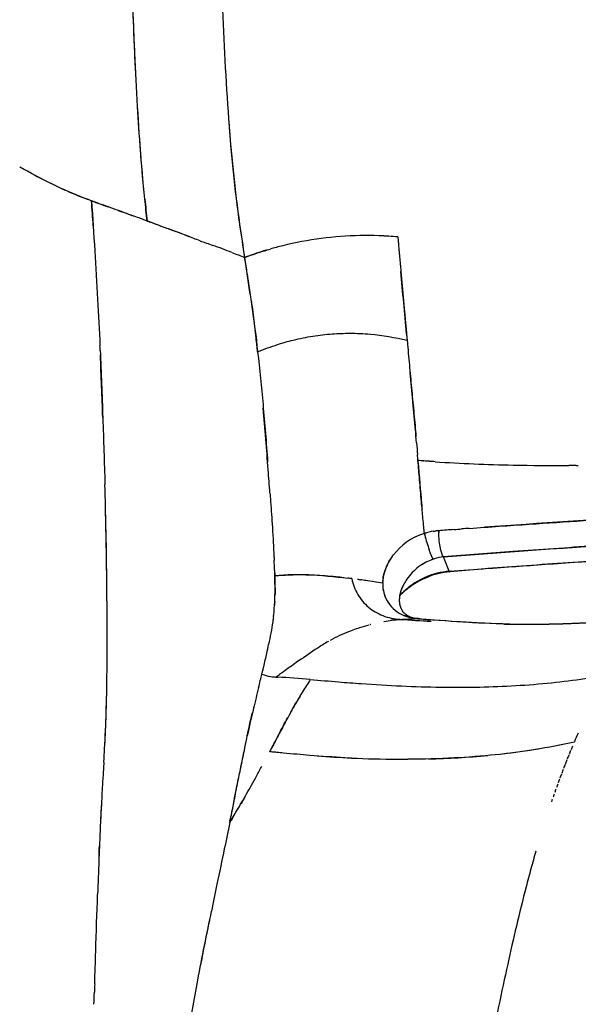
# Model space of a CAD drawing. Header units: millimetres. Extents: x 2530 to 6175, y 0 to 2613.
# Tile 54 of 76: x 4290 to 4349, y 2123 to 2228. Entities that reach past the tile are written whole.
import ezdxf

# ---------------------------------------------------------------- set-up
doc = ezdxf.new("R2010")
doc.units = ezdxf.units.MM
doc.header["$MEASUREMENT"] = 0
doc.layers.add('Crea2D$visibili$linee', color=7, linetype='Continuous', true_color=0x000000)
doc.layers.add('Crea2D$visibili$tangenti', color=7, linetype='Continuous', true_color=0x000000)

msp = doc.modelspace()

# ---------------------------------------------------------------- linework, layer by layer
at = {"layer": 'Crea2D$visibili$linee'}
for p, q in [((4333.87, 2170.65), (4333.87, 2170.65)), ((4335.56, 2169.36), (4334.96, 2170.88)), ((4318.87, 2168.99), (4318.87, 2168.98))]:
    msp.add_line(p, q, dxfattribs=at)
for centre, radius, start, end in [((4320.05, 2265.35), 60.97, 242.0359, 244.4705), ((4615.38, 2241.71), 313.9, 185.9959, 186.4241), ((3562.01, 2157.35), 737.32, 3.79006, 3.99617), ((4386.39, 2452.31), 259.27, 249.9579, 250.3711), ((4433.02, 2222.98), 120.92, 187.993, 189.6405), ((4325.08, 2140.6), 64.5, 85.5448, 87.2552), ((4362.2, 2349.81), 154.72, 249.9156, 250.4511), ((4279.83, 2118.88), 90.46, 68.8561, 70.2311), ((4361.8, 2327.72), 133.89, 248.3791, 248.9982), ((3998.98, 2152.04), 318.88, 8.4333, 9.1464), ((353.2, 1838.07), 3993.76, 5.12186, 5.21728), ((3488.76, 2157.76), 810.45, 1.97555, 2.44704), ((4342.77, 2308.55), 127.85, 265.5428, 265.5481), ((4343.08, 2312.64), 131.95, 265.8131, 265.8232), ((3782.15, 2162.88), 517.04, 0.2528, 1.4777), ((4335.02, 2166.25), 7.45, 98.8423, 106.4226), ((4344.08, 2175.84), 11.43, 192.3867, 194.2676), ((4348.55, 2177.01), 16.05, 193.0488, 198.8632), ((4335.05, 2166.07), 7.62, 97.3876, 97.4411), ((4335.06, 2165.95), 7.75, 94.5186, 97.3796), ((4334.29, 2165.99), 7.68, 88.7831, 88.8039), ((4140.75, 2162.25), 176.39, 2.3412, 2.6958), ((4335.47, 2165.73), 5.17, 108.091, 124.4898), ((4335.47, 2165.69), 5.22, 95.5467, 107.0555), ((4336.34, 2161.19), 8.22, 104.5491, 125.1716), ((4336.3, 2161.21), 8.13, 103.8504, 112.5064), ((4336.26, 2161.33), 8.06, 95.0408, 104.2648), ((4336.34, 2160.92), 8.41, 94.7088, 103.644), ((4386.31, 1549.22), 622.22, 94.661, 94.66213), ((4293.24, 1952.19), 218.75, 80.7303, 81.2081), ((4335.63, 2165.33), 5.58, 144.9527, 151.0119), ((4332.14, 2168.02), 3.66, 183.8823, 213.2826), ((4332.04, 2167.98), 3.56, 187.8341, 222.7011), ((4336.39, 2161.06), 8.35, 125.1136, 136.9932), ((4332.06, 2168.02), 3.6, 222.8253, 239.4501), ((4332.37, 2168.52), 4.19, 239.3211, 256.9021), ((4331.81, 2144.64), 19.65, 94.2939, 97.0262), ((4345.71, 2380.84), 217.14, 265.9408, 266.8103), ((4332.47, 2168.89), 4.57, 260.2997, 265.3659), ((4332.15, 2163.43), 0.907, 89.1955, 93.3768), ((4349.68, 2380.31), 216.69, 265.3758, 265.38), ((4332.15, 2163.43), 0.899, 85.1932, 85.6917), ((4332.28, 2163.54), 0.78, 85.3893, 93.7834), ((4361.19, 2549.27), 386.04, 265.697, 266.4006), ((4349.47, 2375.23), 211.61, 265.3548, 265.3565), ((4349.39, 2374.25), 210.62, 265.3569, 265.6945), ((4332.27, 2163.5), 0.821, 78.5795, 84.6064), ((4348.57, 2365.72), 202.06, 265.4193, 268.4958), ((4348.67, 2363.29), 199.64, 266.4886, 267.1764), ((4347.47, 2337.6), 173.93, 266.882, 268.6304), ((4330.71, 2148.03), 16.01, 111.1354, 119.1788), ((4331.63, 2145.67), 18.54, 107.5884, 112.3194), ((4333.63, 2139.58), 24.95, 105.3525, 107.75), ((4110.96, 2160.42), 188.23, 356.9723, 359.3408), ((4317.87, 2168.2), 10.12, 262.7394, 265.6831), ((4312, 2058.26), 99.98, 84.9571, 86.9549), ((5027.5, 1981.94), 733.41, 166.19092, 166.36841), ((4365.87, 2128.36), 53.87, 148.4526, 151.4914), ((4350.97, 2136.95), 36.67, 148.5275, 151.6513), ((4445.79, 2123.7), 134.68, 166.6541, 167.9228), ((4399.59, 2128.96), 55.41, 155.2603, 156.2937), ((3668.17, 2282.88), 659.08, 348.19815, 348.38718), ((4332.49, 2224.67), 75.23, 276.0768, 282.5642), ((4331.03, 2234.82), 85.48, 276.8105, 279.4259), ((4325.33, 2260.28), 111.55, 280.7118, 282.1738), ((4332.94, 2137.25), 20.94, 141.894, 141.9056), ((4331.92, 2292.9), 143.55, 265.8426, 267.2995), ((4330.91, 2273.18), 123.81, 267.3358, 269.5926), ((4330.78, 2258.46), 109.08, 269.6059, 270.1886), ((4331.28, 2237.55), 88.17, 271.3464, 275.4462), ((4191.09, 2215.41), 141.33, 331.3219, 331.8063), ((4220.57, 2199.27), 107.72, 330.1724, 331.326), ((4702.27, 2122.92), 404.27, 176.7823, 177.1956), ((4224.71, 2196.78), 102.89, 329.085, 330.2309), ((4165.36, 2231.68), 171.74, 328.7676, 329.2687), ((4681.83, 2054.83), 379.75, 168.0846, 169.2152), ((4781.19, 2034.77), 481.1, 168.3068, 168.9003), ((4618.63, 2066.41), 315.49, 169.133, 171.4416)]:
    msp.add_arc(centre, radius, start, end, dxfattribs=at)
for points, knots in [([(4310.77, 2256.27), (4310.9, 2247.41), (4311.17, 2234.41), (4311.98, 2217.78), (4312.85, 2208.74), (4313.62, 2203.9), (4313.81, 2202.73)], [8.8516788, 8.8516788, 8.8516788, 8.8516788, 8.9239533, 8.9584525, 8.9899538, 9, 9, 9, 9]), ([(4303.45, 2206.59), (4303.36, 2207.37), (4303.08, 2210), (4302.69, 2214.52), (4302.46, 2218.29), (4302.35, 2220.18)], [1, 1, 1, 1, 1.00670257, 1.0227235, 1.03874442, 1.03874442, 1.03874442, 1.03874442]), ([(4312.07, 2217.92), (4312.08, 2217.67), (4312.38, 2213.75), (4312.76, 2209.85), (4313.27, 2206.25)], [4.95711894, 4.95711894, 4.95711894, 4.95711894, 4.95918615, 4.98995458, 4.98995458, 4.98995458, 4.98995458]), ([(4297.18, 2208.87), (4296.03, 2209.3), (4293.69, 2210.31), (4291.32, 2211.55), (4290.03, 2212.27), (4289.9, 2212.35)], [0.0231, 0.0231, 0.0231, 0.0231, 0.25, 0.5, 0.5293457, 0.5293457, 0.5293457, 0.5293457]), ([(4294.35, 2210.06), (4294.54, 2209.97), (4295.47, 2209.55), (4296.43, 2209.17), (4297.18, 2208.87)], [0.8047031, 0.8047031, 0.8047031, 0.8047031, 0.8454172, 1, 1, 1, 1]), ([(4297.53, 2208.74), (4297.65, 2206.97), (4297.89, 2203.49), (4298.17, 2198.33), (4298.35, 2194.97), (4298.43, 2193.32)], [2, 2, 2, 2, 2.0427905, 2.0844837, 2.1249861, 2.1249861, 2.1249861, 2.1249861]), ([(4305.07, 2205.99), (4304.83, 2206.07), (4304.47, 2206.22), (4303.99, 2206.4), (4303.69, 2206.51), (4303.51, 2206.57), (4303.45, 2206.59), (4303.39, 2206.61), (4303.22, 2206.68), (4302.99, 2206.78), (4302.59, 2206.93), (4302.19, 2207.06), (4301.65, 2207.24), (4301.06, 2207.47), (4299.93, 2207.89), (4298.73, 2208.3), (4297.8, 2208.64), (4297.53, 2208.74)], [0.842411, 0.842411, 0.842411, 0.842411, 0.912612, 0.947712, 0.982813, 1, 1, 1, 1.19636, 1.560485, 1.752836, 2.469053, 2.816367, 3.469819, 4.352288, 6.423388, 7.296531, 7.296531, 7.296531, 7.296531]), ([(4300.38, 2207.72), (4300.62, 2207.63), (4301.1, 2207.46), (4301.58, 2207.27), (4301.82, 2207.19)], [2.4808847, 2.4808847, 2.4808847, 2.4808847, 2.603303, 2.7248218, 2.7248218, 2.7248218, 2.7248218]), ([(4309.07, 2204.5), (4308.84, 2204.58), (4308.18, 2204.82), (4307.06, 2205.26), (4305.76, 2205.74), (4304.54, 2206.17), (4303.8, 2206.46), (4303.45, 2206.59)], [0.4559135, 0.4559135, 0.4559135, 0.4559135, 0.5210442, 0.6475369, 0.781566, 0.8979004, 0.9996946, 0.9996946, 0.9996946, 0.9996946]), ([(4307.98, 2204.91), (4307.49, 2205.09), (4306.77, 2205.38), (4306.01, 2205.65), (4305.74, 2205.75), (4305.7, 2205.76)], [0.5616074, 0.5616074, 0.5616074, 0.5616074, 0.7020092, 0.7722101, 0.7818469, 0.7818469, 0.7818469, 0.7818469]), ([(4330.09, 2204.9), (4327.43, 2205.14), (4323.32, 2205.07), (4318.76, 2204.22), (4316.96, 2203.74), (4316.52, 2203.61)], [0, 0, 0, 0, 0.4998959, 0.7498438, 0.8318281, 0.8318281, 0.8318281, 0.8318281]), ([(4313.81, 2202.73), (4314.31, 2202.9), (4315.2, 2203.22), (4316.11, 2203.5), (4316.52, 2203.61)], [9, 9, 9, 9, 9.0928223, 9.1681794, 9.1681794, 9.1681794, 9.1681794]), ([(4316.11, 2203.5), (4316.01, 2203.47), (4315.58, 2203.34), (4314.81, 2203.09), (4314.15, 2202.85), (4313.81, 2202.73)], [0.8569581, 0.8569581, 0.8569581, 0.8569581, 0.8748178, 0.9373047, 0.9997917, 0.9997917, 0.9997917, 0.9997917]), ([(4315.19, 2192.69), (4315.14, 2193.17), (4315.03, 2194.08), (4314.85, 2195.68), (4314.66, 2197.14), (4314.42, 2198.81), (4314.24, 2200.01), (4314.08, 2201.11), (4313.96, 2201.87), (4313.86, 2202.42), (4313.81, 2202.73)], [0, 0, 0, 0, 1.44172, 2.734076, 4.829824, 5.875196, 7.803357, 8.445624, 9.207319, 10.127414, 10.127414, 10.127414, 10.127414]), ([(4314.51, 2198.15), (4314.54, 2197.93), (4314.79, 2196.12), (4315.01, 2194.3), (4315.19, 2192.69)], [1.4570777, 1.4570777, 1.4570777, 1.4570777, 1.5223751, 2, 2, 2, 2]), ([(4298.45, 2192.84), (4298.56, 2190.44), (4298.74, 2185.69), (4298.89, 2180.93), (4298.96, 2178.58)], [2.1288919, 2.1288919, 2.1288919, 2.1288919, 2.1876903, 2.2461008, 2.2461008, 2.2461008, 2.2461008]), ([(4315.19, 2192.69), (4315.39, 2190.83), (4315.81, 2186.9), (4316.1, 2182.99), (4316.25, 2180.96)], [1.0000003, 1.0000003, 1.0000003, 1.0000003, 1.2258683, 1.474979, 1.474979, 1.474979, 1.474979]), ([(4332.08, 2183.02), (4332.04, 2183.49), (4331.96, 2184.47), (4331.82, 2185.94), (4331.63, 2187.96), (4331.49, 2189.46), (4331.39, 2190.48)], [0, 0, 0, 0, 1.401961, 2.948756, 4.431271, 7.4907, 7.4907, 7.4907, 7.4907]), ([(4316.5, 2177.68), (4316.44, 2178.5), (4316.29, 2180.42), (4316.06, 2183.42), (4315.89, 2185.6), (4315.79, 2186.69)], [7.376012, 7.376012, 7.376012, 7.376012, 7.4776629, 7.6131975, 7.7487321, 7.7487321, 7.7487321, 7.7487321]), ([(4332.91, 2173.39), (4332.89, 2173.62), (4332.81, 2174.44), (4332.71, 2175.56), (4332.56, 2177.22), (4332.41, 2178.99), (4332.29, 2180.45), (4332.23, 2181.14)], [0, 0, 0, 0, 0.708531, 2.444381, 3.376239, 5.715194, 7.781605, 7.781605, 7.781605, 7.781605]), ([(4332.23, 2181.08), (4332.37, 2179.41), (4332.49, 2177.89), (4332.63, 2176.35), (4332.65, 2176.15), (4332.67, 2175.95)], [0.0064923, 0.0064923, 0.0064923, 0.0064923, 0.5232548, 0.5232548, 0.6032067, 0.6032067, 0.6032067, 0.6032067]), ([(4334.06, 2181), (4336.78, 2180.82), (4339.55, 2180.71), (4344.31, 2180.61), (4346.28, 2180.6), (4348.28, 2180.6)], [1.0186562, 1.0186562, 1.0186562, 1.0186562, 1.1014043, 1.1014043, 1.1590768, 1.1590768, 1.1590768, 1.1590768]), ([(4298.84, 2149.07), (4298.9, 2150.05), (4299.01, 2151.77), (4299.11, 2154.41), (4299.17, 2157.24), (4299.2, 2160.76), (4299.19, 2164.82), (4299.14, 2170.85), (4299.04, 2175.44), (4298.96, 2178.58)], [0, 0, 0, 0, 2.947944, 5.162126, 7.931907, 11.44448, 15.735115, 20.107315, 29.521933, 29.521933, 29.521933, 29.521933]), ([(4316.5, 2177.68), (4316.51, 2177.49), (4316.6, 2176.38), (4316.75, 2174.21), (4316.86, 2172.17), (4316.92, 2171.05), (4316.93, 2170.92)], [1.6107823, 1.6107823, 1.6107823, 1.6107823, 1.6347574, 1.7496472, 1.8859126, 1.9031898, 1.9031898, 1.9031898, 1.9031898]), ([(4337.69, 2173.92), (4339.82, 2174.07), (4341.94, 2174.22), (4347.91, 2174.62), (4351.74, 2174.87), (4356.66, 2175.21), (4357.75, 2175.29), (4358.85, 2175.37)], [2.0312403, 2.0312403, 2.0312403, 2.0312403, 2.092947, 2.092947, 2.2048637, 2.2048637, 2.2370991, 2.2370991, 2.2370991, 2.2370991]), ([(4334.96, 2170.88), (4334.82, 2171.03), (4334.68, 2171.45), (4334.48, 2172.51), (4334.44, 2173.15), (4334.45, 2173.67)], [3.0010276, 3.0010276, 3.0010276, 3.0010276, 3.5, 3.5, 4, 4, 4, 4]), ([(4359.52, 2172.67), (4356.68, 2172.46), (4350.96, 2172.05), (4342.77, 2171.49), (4337.42, 2171.07), (4334.96, 2170.88)], [3.7617394, 3.7617394, 3.7617394, 3.7617394, 3.8452085, 3.9288481, 3.99998, 3.99998, 3.99998, 3.99998]), ([(4385.07, 2173.18), (4377.46, 2172.43), (4369.74, 2171.79), (4361.94, 2171.21), (4357.59, 2170.88), (4353.22, 2170.59), (4346.41, 2170.11), (4344.21, 2169.96), (4340.06, 2169.66), (4337.86, 2169.49), (4335.66, 2169.31)], [57.456383, 57.456383, 57.456383, 57.456383, 81.957227, 81.957227, 81.957227, 94.485445, 94.485445, 101.441103, 101.441103, 109.251307, 109.251307, 109.251307, 109.251307]), ([(4333.36, 2171.82), (4333.37, 2171.79), (4333.38, 2171.75), (4333.4, 2171.69), (4333.41, 2171.66), (4333.42, 2171.62)], [1.46874856, 1.46874856, 1.46874856, 1.46874856, 1.49999848, 1.49999848, 1.5312486, 1.5312486, 1.5312486, 1.5312486]), ([(4335.56, 2169.36), (4338.29, 2169.57), (4343.99, 2170.01), (4352.36, 2170.57), (4358, 2170.98), (4360.69, 2171.18)], [1, 1, 1, 1, 1.0775849, 1.1617274, 1.2390883, 1.2390883, 1.2390883, 1.2390883]), ([(4329.51, 2170.94), (4329.51, 2170.94), (4329.5, 2170.93), (4328.91, 2170.12), (4328.58, 2169.25), (4328.5, 2168.43)], [-0.013529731, -0.013529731, -0.013529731, -0.013529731, -0.013502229, -0.013502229, -0.009975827, -0.009975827, -0.009975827, -0.009975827]), ([(4328.52, 2168.58), (4328.53, 2168.69), (4328.57, 2168.91), (4328.69, 2169.35), (4328.98, 2170.13), (4329.35, 2170.74), (4329.64, 2171.12)], [0, 0, 0, 0, 0.344359, 0.6761, 1.362243, 2.809603, 2.809603, 2.809603, 2.809603]), ([(4333.14, 2170.35), (4332.84, 2170.2), (4332.05, 2169.7), (4331.39, 2169), (4331.06, 2168.53)], [1.0556796, 1.0556796, 1.0556796, 1.0556796, 1.1262069, 1.25088, 1.25088, 1.25088, 1.25088]), ([(4317.01, 2168.87), (4317.01, 2168.89), (4317.01, 2169.04), (4317, 2169.19), (4317, 2169.31)], [7, 7, 7, 7, 7.00329177, 7.0202336, 7.0202336, 7.0202336, 7.0202336]), ([(4330.29, 2166.77), (4330.63, 2167.15), (4331.78, 2168.2), (4333.28, 2168.77), (4334.28, 2169.14)], [5.7905671, 5.7905671, 5.7905671, 5.7905671, 5.8596146, 5.9999063, 5.9999063, 5.9999063, 5.9999063]), ([(4316.87, 2164.52), (4316.88, 2164.59), (4316.94, 2165.11), (4317.02, 2166.09), (4317.05, 2167.25), (4317.03, 2168.19), (4317.02, 2168.65), (4317.01, 2168.87)], [6.5842061, 6.5842061, 6.5842061, 6.5842061, 6.6053135, 6.7390409, 6.8727683, 6.9396321, 6.9999991, 6.9999991, 6.9999991, 6.9999991]), ([(4317.01, 2168.87), (4317.3, 2168.9), (4317.88, 2168.95), (4319.06, 2169.01), (4321.36, 2169), (4323.37, 2168.79), (4324.77, 2168.63)], [0, 0, 0, 0, 0.888258, 1.746962, 3.542785, 7.782114, 7.782114, 7.782114, 7.782114]), ([(4324.35, 2168.67), (4324.08, 2168.7), (4323.03, 2168.82), (4321.22, 2168.95), (4319.04, 2169.03), (4317.65, 2168.92), (4317.01, 2168.87)], [0.1013955, 0.1013955, 0.1013955, 0.1013955, 0.202791, 0.483397, 0.763868, 1, 1, 1, 1]), ([(4317.01, 2168.87), (4317.02, 2168.39), (4317.04, 2167.69), (4317.04, 2167.02), (4317.03, 2166.81)], [1, 1, 1, 1, 1.1275388, 1.1861957, 1.1861957, 1.1861957, 1.1861957]), ([(4328.48, 2168.18), (4328.48, 2168.15), (4328.48, 2168.12), (4328.48, 2168.09), (4328.48, 2168.03), (4328.48, 2167.98), (4328.48, 2167.93)], [-0.0096143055, -0.0096143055, -0.0096143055, -0.0096143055, -0.0094720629, -0.0094720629, -0.0094720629, -0.0092367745, -0.0092367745, -0.0092367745, -0.0092367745]), ([(4332.98, 2168.63), (4332.86, 2168.57), (4332.6, 2168.45), (4332.11, 2168.19), (4331.28, 2167.67), (4330.66, 2167.13), (4330.28, 2166.74)], [0, 0, 0, 0, 0.398435, 0.85349, 1.675865, 3.310577, 3.310577, 3.310577, 3.310577]), ([(4316.87, 2164.52), (4316.85, 2164.34), (4316.71, 2163.36), (4316.52, 2162.39), (4316.36, 2161.59)], [1.4070994, 1.4070994, 1.4070994, 1.4070994, 1.4611821, 1.6971799, 1.6971799, 1.6971799, 1.6971799]), ([(4332.1, 2164.33), (4331.92, 2164.35), (4331.47, 2164.4), (4331.04, 2164.54), (4330.79, 2164.64)], [0, 0, 0, 0, 0.0923642, 0.2327562, 0.2327562, 0.2327562, 0.2327562]), ([(4322.71, 2161.89), (4322.51, 2161.78), (4322.04, 2161.5), (4320.91, 2160.77), (4319.51, 2159.8), (4318.25, 2158.9), (4317.66, 2158.49), (4317.52, 2158.4)], [0.5815412, 0.5815412, 0.5815412, 0.5815412, 0.6252681, 0.6849047, 0.8361396, 0.9385007, 0.9692504, 0.9692504, 0.9692504, 0.9692504]), ([(4315.74, 2158.84), (4315.77, 2158.96), (4315.87, 2159.33), (4316.01, 2159.93), (4316.18, 2160.72), (4316.29, 2161.27), (4316.36, 2161.59)], [6.036972, 6.036972, 6.036972, 6.036972, 6.0704038, 6.1372675, 6.2041313, 6.2955552, 6.2955552, 6.2955552, 6.2955552]), ([(4315.64, 2158.43), (4315.64, 2158.45), (4315.68, 2158.57), (4315.71, 2158.7), (4315.74, 2158.81)], [6, 6, 6, 6, 6.00354013, 6.03456859, 6.03456859, 6.03456859, 6.03456859]), ([(4315.29, 2156.99), (4315.35, 2157.24), (4315.47, 2157.72), (4315.58, 2158.2), (4315.64, 2158.43)], [5.8980824, 5.8980824, 5.8980824, 5.8980824, 5.9504269, 5.9999338, 5.9999338, 5.9999338, 5.9999338]), ([(4315.64, 2158.43), (4315.72, 2158.4), (4316.07, 2158.25), (4316.56, 2158.15), (4317, 2158.12), (4317.11, 2158.11)], [0.0011495, 0.0011495, 0.0011495, 0.0011495, 0.1812162, 0.8110363, 1, 1, 1, 1]), ([(4320.79, 2157.86), (4321.79, 2157.77), (4323.6, 2157.61), (4326.83, 2157.36), (4331.83, 2157.06), (4338.58, 2156.95), (4346.27, 2157.38), (4351.14, 2158.1), (4353.47, 2158.55)], [0, 0, 0, 0, 3.022918, 5.433381, 9.729908, 18.034011, 25.690712, 32.79898, 32.79898, 32.79898, 32.79898]), ([(4313.78, 2150.32), (4313.95, 2151.16), (4314.2, 2152.49), (4314.51, 2153.8), (4314.63, 2154.29)], [4.4688516, 4.4688516, 4.4688516, 4.4688516, 4.6246945, 4.7212922, 4.7212922, 4.7212922, 4.7212922]), ([(4316.47, 2150.17), (4316.79, 2150.78), (4317.44, 2152.01), (4318.06, 2153.21), (4318.38, 2153.8)], [4.0005207, 4.0005207, 4.0005207, 4.0005207, 4.226107, 4.4550065, 4.4550065, 4.4550065, 4.4550065]), ([(4318.53, 2154.07), (4318.48, 2153.98), (4318.31, 2153.65), (4318.01, 2153.09), (4317.76, 2152.61), (4317.63, 2152.37)], [2.5093655, 2.5093655, 2.5093655, 2.5093655, 2.5448832, 2.6356971, 2.7265109, 2.7265109, 2.7265109, 2.7265109]), ([(4317.57, 2152.26), (4317.46, 2152.05), (4317.21, 2151.6), (4316.93, 2151.03), (4316.71, 2150.6), (4316.57, 2150.36), (4316.5, 2150.23), (4316.47, 2150.17), (4316.47, 2150.17)], [2.7404328, 2.7404328, 2.7404328, 2.7404328, 2.8173248, 2.9081387, 2.9535456, 2.9762491, 2.9989525, 2.9994712, 2.9994712, 2.9994712, 2.9994712]), ([(4312.25, 2142.81), (4312.31, 2143.11), (4312.45, 2143.7), (4312.69, 2144.88), (4312.94, 2146.34), (4313.32, 2148.09), (4313.6, 2149.41), (4313.74, 2150.15), (4313.78, 2150.32)], [5.0096149, 5.0096149, 5.0096149, 5.0096149, 5.06057, 5.1129145, 5.2176036, 5.3222926, 5.4269817, 5.4601119, 5.4601119, 5.4601119, 5.4601119]), ([(4324.46, 2149.54), (4323.24, 2149.6), (4321.1, 2149.74), (4318.41, 2149.98), (4316.96, 2150.12), (4316.47, 2150.17)], [4.7852608, 4.7852608, 4.7852608, 4.7852608, 4.8873879, 4.9613481, 5, 5, 5, 5]), ([(4340.45, 2149.86), (4339.03, 2149.7), (4336.01, 2149.46), (4332.83, 2149.38), (4331.14, 2149.37)], [4.2958316, 4.2958316, 4.2958316, 4.2958316, 4.4384616, 4.5916511, 4.5916511, 4.5916511, 4.5916511]), ([(4298.84, 2149.07), (4298.81, 2148.53), (4298.76, 2147.72), (4298.66, 2146.15), (4298.59, 2144.58), (4298.5, 2143.05), (4298.44, 2141.86), (4298.39, 2140.5), (4298.29, 2138.14), (4298.22, 2136.21), (4298.18, 2134.99)], [0, 0, 0, 0, 1.626679, 2.429511, 4.7222, 6.345216, 7.015999, 8.292737, 10.436012, 14.098355, 14.098355, 14.098355, 14.098355]), ([(4312.22, 2142.65), (4312.23, 2142.7), (4312.44, 2143.7), (4312.79, 2145.48), (4313.13, 2147.2), (4313.3, 2147.99)], [4.0013102, 4.0013102, 4.0013102, 4.0013102, 4.011053, 4.178915, 4.3245191, 4.3245191, 4.3245191, 4.3245191]), ([(4312.22, 2142.65), (4312.03, 2141.72), (4311.59, 2139.56), (4310.93, 2136.41), (4310.47, 2134.19), (4310.27, 2133.23)], [0, 0, 0, 0, 0.0567425, 0.1325326, 0.1899267, 0.1899267, 0.1899267, 0.1899267]), ([(4344.76, 2139.6), (4344.58, 2138.97), (4344.23, 2137.71), (4343.52, 2135.06), (4342.69, 2131.69), (4341.39, 2125.94), (4340.48, 2121.57), (4339.81, 2118.56)], [0, 0, 0, 0, 1.950639, 3.929122, 8.227517, 12.370827, 21.616254, 21.616254, 21.616254, 21.616254]), ([(4297.87, 2125.49), (4297.91, 2126.65), (4298.01, 2129.82), (4298.11, 2132.98), (4298.18, 2134.99)], [0.28124737, 0.28124737, 0.28124737, 0.28124737, 0.3125, 0.3671793, 0.3671793, 0.3671793, 0.3671793])]:
    msp.add_open_spline(points, degree=3, knots=knots, dxfattribs=at)
for points in [[(4302.35, 2220.18), (4301.94, 2227.73), (4301.75, 2235.36), (4301.6, 2243.04)], [(4302.28, 2221.6), (4302.1, 2224.9), (4301.84, 2231.55), (4301.69, 2238.24), (4301.63, 2241.6)], [(4303.13, 2209.62), (4302.83, 2212.65), (4302.61, 2215.7), (4302.43, 2218.76)], [(4297.53, 2208.74), (4297.41, 2208.78), (4297.3, 2208.82), (4297.18, 2208.87)], [(4298.45, 2192.84), (4298.44, 2193), (4298.44, 2193.16), (4298.43, 2193.32)], [(4332.08, 2183.02), (4332.11, 2182.6), (4332.15, 2182.18), (4332.18, 2181.77)], [(4332.23, 2181.14), (4332.21, 2181.35), (4332.2, 2181.56), (4332.18, 2181.77)], [(4332.84, 2181.09), (4332.64, 2181.11), (4332.43, 2181.12), (4332.23, 2181.14)], [(4333.45, 2181.05), (4333.25, 2181.06), (4333.05, 2181.07), (4332.85, 2181.09)], [(4334.06, 2181), (4333.86, 2181.02), (4333.67, 2181.03), (4333.47, 2181.04)], [(4349.03, 2180.61), (4348.78, 2180.61), (4348.53, 2180.6), (4348.28, 2180.6)], [(4349.03, 2180.61), (4349.11, 2180.61), (4349.19, 2180.61), (4349.27, 2180.61)], [(4356.96, 2175.23), (4351.11, 2174.83), (4345.22, 2174.46), (4339.3, 2174.04)], [(4332.91, 2173.39), (4331.49, 2172.94), (4330.4, 2172.07), (4329.64, 2171.12)], [(4332.91, 2173.39), (4332.97, 2173.41), (4333.03, 2173.42), (4333.1, 2173.44)], [(4333.87, 2173.6), (4333.93, 2173.61), (4334, 2173.62), (4334.06, 2173.63)], [(4336.07, 2173.8), (4335.53, 2173.75), (4334.99, 2173.71), (4334.45, 2173.67)], [(4334.45, 2173.67), (4334.45, 2173.6), (4334.45, 2173.54), (4334.45, 2173.47)], [(4336.07, 2173.8), (4336.33, 2173.82), (4336.6, 2173.84), (4336.86, 2173.86)], [(4337.69, 2173.92), (4337.41, 2173.9), (4337.14, 2173.88), (4336.86, 2173.86)], [(4334.96, 2170.88), (4342.5, 2171.51), (4350.03, 2171.98), (4357.51, 2172.52)], [(4316.93, 2170.84), (4316.93, 2170.86), (4316.93, 2170.89), (4316.93, 2170.92)], [(4316.93, 2170.84), (4316.94, 2170.74), (4316.94, 2170.64), (4316.94, 2170.54)], [(4333.87, 2170.65), (4333.79, 2170.62), (4333.72, 2170.6), (4333.64, 2170.57)], [(4333.85, 2170.68), (4333.85, 2170.68), (4333.85, 2170.68), (4333.85, 2170.68)], [(4333.94, 2170.67), (4333.91, 2170.66), (4333.89, 2170.66), (4333.87, 2170.65)], [(4316.99, 2169.45), (4317, 2169.26), (4317, 2169.06), (4317.01, 2168.87)], [(4335.74, 2169.38), (4335.7, 2169.32), (4335.66, 2169.3), (4335.62, 2169.32)], [(4325.19, 2168.58), (4325.05, 2168.6), (4324.91, 2168.61), (4324.77, 2168.63)], [(4325.94, 2168.48), (4325.9, 2168.48), (4325.85, 2168.49), (4325.8, 2168.5)], [(4325.94, 2168.48), (4326, 2168.47), (4326.05, 2168.46), (4326.11, 2168.46)], [(4326.67, 2168.37), (4326.49, 2168.4), (4326.3, 2168.43), (4326.11, 2168.46)], [(4327.7, 2168.21), (4327.62, 2168.23), (4327.53, 2168.24), (4327.45, 2168.26)], [(4328.49, 2168.38), (4328.49, 2168.34), (4328.49, 2168.3), (4328.48, 2168.26)], [(4328.48, 2168.18), (4328.48, 2168.21), (4328.48, 2168.23), (4328.48, 2168.26)], [(4328.49, 2168.38), (4328.5, 2168.4), (4328.5, 2168.42), (4328.5, 2168.43)], [(4330.71, 2167.96), (4330.72, 2167.97), (4330.72, 2167.99), (4330.73, 2168)], [(4330.75, 2168.03), (4330.74, 2168.02), (4330.74, 2168.01), (4330.73, 2168)], [(4328.48, 2167.9), (4328.48, 2167.91), (4328.48, 2167.92), (4328.48, 2167.93)], [(4328.48, 2167.9), (4328.48, 2167.85), (4328.48, 2167.81), (4328.48, 2167.77)], [(4330.52, 2167.56), (4330.54, 2167.61), (4330.56, 2167.66), (4330.59, 2167.71)], [(4317.01, 2166.1), (4317, 2165.98), (4316.99, 2165.87), (4316.99, 2165.75)], [(4328.62, 2164.02), (4329.22, 2164.13), (4329.79, 2164.21), (4330.34, 2164.24)], [(4332.22, 2164.33), (4332.2, 2164.33), (4332.18, 2164.33), (4332.16, 2164.33)], [(4332.23, 2164.33), (4332.24, 2164.33), (4332.26, 2164.33), (4332.28, 2164.33)], [(4332.33, 2164.32), (4332.32, 2164.32), (4332.3, 2164.32), (4332.28, 2164.32)], [(4332.29, 2164.32), (4332.3, 2164.32), (4332.32, 2164.32), (4332.33, 2164.32)], [(4333.62, 2164.03), (4333.35, 2164.05), (4333.07, 2164.06), (4332.8, 2164.08)], [(4327.22, 2163.69), (4327.19, 2163.69), (4327.16, 2163.68), (4327.13, 2163.67)], [(4342.93, 2163.74), (4343.04, 2163.73), (4343.16, 2163.73), (4343.28, 2163.73)], [(4315.74, 2158.84), (4315.74, 2158.83), (4315.74, 2158.82), (4315.74, 2158.81)], [(4317.11, 2158.11), (4317.24, 2158.21), (4317.38, 2158.3), (4317.52, 2158.4)], [(4317.11, 2158.11), (4317.18, 2158.11), (4317.24, 2158.1), (4317.31, 2158.1)], [(4320.79, 2157.86), (4320.65, 2157.64), (4320.38, 2157.21), (4320.1, 2156.77), (4319.96, 2156.55)], [(4348.46, 2150.29), (4348.4, 2150.16), (4348.35, 2150.02), (4348.29, 2149.89)], [(4348.65, 2150.77), (4348.6, 2150.64), (4348.55, 2150.52), (4348.5, 2150.39)], [(4317.1, 2150.11), (4316.89, 2150.13), (4316.68, 2150.15), (4316.47, 2150.17)], [(4348.06, 2149.31), (4348.01, 2149.17), (4347.95, 2149.02), (4347.89, 2148.88)], [(4348.26, 2149.8), (4348.2, 2149.66), (4348.15, 2149.53), (4348.09, 2149.39)], [(4347.67, 2148.3), (4347.62, 2148.16), (4347.56, 2148.02), (4347.51, 2147.87)], [(4347.87, 2148.81), (4347.81, 2148.67), (4347.75, 2148.52), (4347.7, 2148.38)], [(4347.28, 2147.27), (4347.23, 2147.14), (4347.18, 2147), (4347.13, 2146.86)], [(4347.48, 2147.79), (4347.42, 2147.65), (4347.37, 2147.51), (4347.32, 2147.37)], [(4346.89, 2146.2), (4346.85, 2146.08), (4346.81, 2145.97), (4346.77, 2145.85)], [(4347.09, 2146.74), (4347.04, 2146.61), (4347, 2146.48), (4346.95, 2146.36)], [(4313.82, 2145.34), (4313.75, 2145.21), (4313.6, 2144.96), (4313.46, 2144.71), (4313.38, 2144.59)], [(4346.51, 2145.09), (4346.48, 2145.01), (4346.45, 2144.93), (4346.42, 2144.85)], [(4346.7, 2145.65), (4346.66, 2145.55), (4346.63, 2145.45), (4346.6, 2145.35)], [(4312.71, 2143.46), (4312.55, 2143.19), (4312.38, 2142.92), (4312.22, 2142.65)], [(4298.33, 2139.08), (4298.34, 2139.43), (4298.36, 2139.79), (4298.37, 2140.15)], [(4297.87, 2125.49), (4297.86, 2125.2), (4297.85, 2124.91), (4297.84, 2124.62)], [(4297.79, 2123.32), (4297.81, 2123.75), (4297.82, 2124.19), (4297.84, 2124.62)]]:
    msp.add_open_spline(points, degree=3, dxfattribs=at)
for points, weights, knots in [([(4330.09, 2204.9), (4330.41, 2201.24), (4330.74, 2197.58), (4331.08, 2193.92), (4331.26, 2191.88), (4331.58, 2188.45), (4331.91, 2185.03), (4332.02, 2183.65)], [1, 0.999999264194, 0.999999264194, 1, 1, 1, 1, 1], [0, 0, 0, 0, 11.022722, 11.022722, 11.022722, 11.502286, 11.826657, 11.826657, 11.826657, 11.826657]), ([(4330.71, 2167.96), (4330.57, 2167.69), (4330.46, 2167.43), (4330.3, 2166.9), (4330.26, 2166.64), (4330.25, 2166.41), (4330.23, 2166.11), (4330.27, 2165.85), (4330.4, 2165.42), (4330.49, 2165.24), (4330.6, 2165.1), (4330.63, 2165.05), (4330.67, 2165.01), (4330.71, 2164.97), (4330.76, 2164.92), (4330.85, 2164.83), (4331.05, 2164.68), (4331.48, 2164.45), (4331.9, 2164.36), (4332.19, 2164.33)], [1, 1, 1, 1, 1, 1, 1, 1, 1, 1, 1, 0.998919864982, 0.998919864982, 1, 1, 1, 1, 1, 1, 1], [0.116935, 0.116935, 0.116935, 0.116935, 1.224266, 1.224266, 2.456828, 2.456828, 2.456828, 4.029162, 4.029162, 5.553673, 5.553673, 5.553673, 5.723597, 5.723597, 5.723597, 5.926055, 6.105829, 6.486695, 7.366119, 7.366119, 7.366119, 7.366119]), ([(4341.42, 2163.75), (4341.49, 2163.75), (4341.55, 2163.74), (4341.74, 2163.74), (4341.87, 2163.74), (4341.98, 2163.74), (4343.08, 2163.72), (4344.19, 2163.72), (4345.3, 2163.74), (4345.41, 2163.74), (4345.51, 2163.74), (4345.62, 2163.74), (4345.64, 2163.74), (4345.76, 2163.74), (4345.87, 2163.75), (4346, 2163.75), (4346.9, 2163.76), (4347.8, 2163.79), (4348.71, 2163.83), (4350.34, 2163.89), (4351.97, 2164), (4353.6, 2164.14), (4354.09, 2164.18), (4354.59, 2164.23), (4355.08, 2164.28), (4357.04, 2164.49), (4359, 2164.76), (4360.95, 2165.09), (4362.47, 2165.34), (4363.99, 2165.64), (4365.49, 2165.99)], [1, 1, 1, 1, 1, 1, 0.999949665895, 0.999949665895, 1, 1, 1, 1, 1, 1, 1, 1, 0.999954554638, 0.999954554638, 1, 0.999809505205, 0.999809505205, 1, 0.999980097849, 0.999980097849, 1, 0.999664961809, 0.999664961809, 1, 0.999755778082, 0.999755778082, 1], [4.672782, 4.672782, 4.672782, 4.672782, 4.946285, 4.946285, 5.601554, 5.601554, 5.601554, 8.922184, 8.922184, 8.922184, 9.440036, 9.440036, 9.5676, 9.5676, 10.135148, 10.135148, 10.135148, 12.846167, 12.846167, 12.846167, 17.751664, 17.751664, 17.751664, 19.236017, 19.236017, 19.236017, 25.164428, 25.164428, 25.164428, 29.795959, 29.795959, 29.795959, 29.795959])]:
    msp.add_rational_spline(points, weights, degree=3, knots=knots, dxfattribs=at)
for points, weights in [([(4333.85, 2170.68), (4333.68, 2170.92), (4333.42, 2171.62)], [0.974170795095, 0.821755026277, 0.812201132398]), ([(4333.87, 2170.65), (4333.86, 2170.66), (4333.85, 2170.68)], [1, 0.988222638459, 0.977181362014]), ([(4335.56, 2169.36), (4335.61, 2169.3), (4335.66, 2169.31)], [1, 0.95017022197, 0.921943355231])]:
    msp.add_rational_spline(points, weights, degree=2, dxfattribs=at)
at = {"layer": 'Crea2D$visibili$tangenti'}
for points, knots in [([(4315.19, 2192.69), (4315.54, 2192.83), (4316.24, 2193.11), (4317.22, 2193.44), (4318.13, 2193.73), (4319.38, 2194.05), (4321.04, 2194.38), (4323.06, 2194.62), (4325.1, 2194.69), (4327.77, 2194.57), (4329.79, 2194.23), (4331.08, 2193.92)], [0, 0, 0, 0, 1.121356, 2.259127, 3.110451, 3.998631, 6.123901, 8.188307, 10.072856, 12.244054, 16.206934, 16.206934, 16.206934, 16.206934]), ([(4325.19, 2168.58), (4325.31, 2167.97), (4325.75, 2166.83), (4326.91, 2165.47), (4328.46, 2164.56), (4329.69, 2164.29), (4330.34, 2164.24)], [2.0002001, 2.0002001, 2.0002001, 2.0002001, 2.249107, 2.4994047, 2.7497023, 3, 3, 3, 3])]:
    msp.add_open_spline(points, degree=3, knots=knots, dxfattribs=at)
for points in [[(4330.34, 2164.24), (4330.92, 2164.27), (4331.51, 2164.3), (4332.1, 2164.33)], [(4332.1, 2164.33), (4332.13, 2164.33), (4332.17, 2164.33), (4332.21, 2164.32)]]:
    msp.add_open_spline(points, degree=3, dxfattribs=at)

doc.saveas('drawing.dxf')
